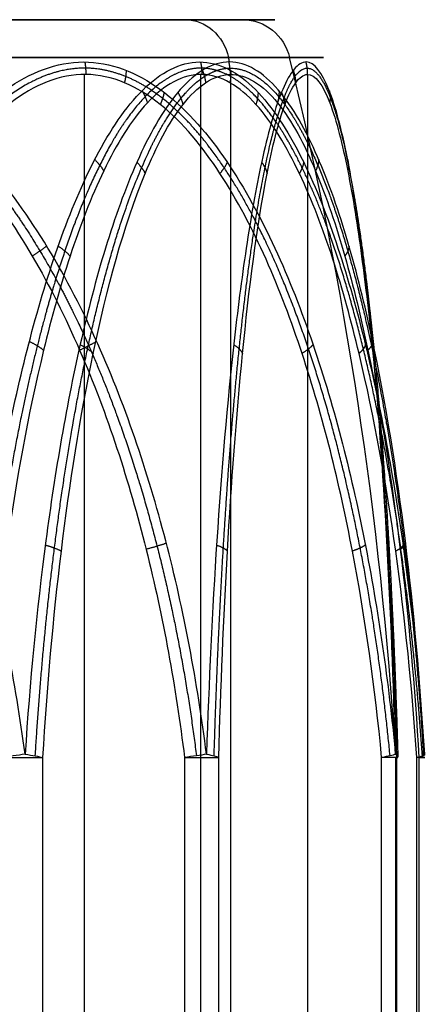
# Model space of a CAD drawing. Header units: millimetres. Extents: x -175 to 175, y -101 to 102.
# Tile 12 of 133: x -134.94 to -133.32, y -52.4 to -48.5. Entities that reach past the tile are written whole.
import ezdxf

# ---------------------------------------------------------------- set-up
doc = ezdxf.new("R2010")
doc.units = ezdxf.units.MM
doc.layers.add('Livello 01', color=7, linetype='Continuous')

msp = doc.modelspace()

# ---------------------------------------------------------------- linework, layer by layer
at = {"layer": 'Livello 01', "color": 254, "true_color": 0xcad1ee}
for p, q in [((-139.3457, -48.5, -54.6495), (-134.0548, -48.5, -53.0027)), ((-139.1891, -48.5, -165.7988), (-134.2833, -48.5, -168.3756)), ((-134.6823, -59.3, -51.6401), (-134.6823, -48.7169, -51.6401)), ((-134.2212, -59.3, -165.498), (-134.2212, -48.7169, -165.498)), ((-134.1024, -59.3, -168.4706), (-134.1024, -48.7169, -168.4706)), ((-133.7982, -59.3, -54.4807), (-133.7982, -48.7169, -54.4807)), ((-134.2863, -51.4225, -56.1905), (-134.2863, -59.3, -56.1905)), ((-133.4498, -51.4225, -52.8144), (-133.4498, -59.3, -52.8144)), ((-133.3574, -51.4225, -167.0522), (-133.3574, -59.3, -167.0522))]:
    msp.add_line(p, q, dxfattribs=at)
at = {"layer": 'Livello 01', "color": 254, "true_color": 0xcad1ee, "extrusion": (0, -1, 0)}
for centre, radius, start, end in [((-136.7362, -167.0872, 48.5), 2.7707, 152.2891, 332.2891), ((-136.7362, -167.0872, 48.5), 2.7707, 332.2891, 152.2891), ((-136.7003, -53.8261, 48.5), 2.7707, 287.2891, 107.2891), ((-135.0245, -169.796, 51.4225), 0.2, 272.2891, 332.2891), ((-135.0245, -169.796, 51.4225), 0.2, 272.2891, 332.2891), ((-134.3458, -55.9996, 51.4225), 0.2, 287.2891, 347.2891), ((-133.6407, -52.8738, 51.4225), 0.2, 347.2891, 47.2891), ((-133.5344, -166.9592, 51.4225), 0.2, 332.2891, 32.2891)]:
    msp.add_arc(centre, radius, start, end, dxfattribs=at)
at = {"layer": 'Livello 01', "color": 254, "true_color": 0xcad1ee, "extrusion": (-0.46501, -6.3193e-13, -0.885305)}
msp.add_arc((48.7, 40.5854, 211.5069), 0.2, 180, 255.6064, dxfattribs=at)
at = {"layer": 'Livello 01', "color": 254, "true_color": 0xcad1ee, "extrusion": (0.297194, 9.89854e-17, -0.954817)}
msp.add_arc((-48.7, -143.7499, 10.7676), 0.2, 0, 75.6064, dxfattribs=at)
at = {"layer": 'Livello 01', "color": 254, "true_color": 0xcad1ee, "extrusion": (0, 1, 0)}
for centre, start, end in [((136.7362, -167.0872, -48.6503), 207.7109, 27.7109), ((136.7362, -167.0872, -48.6503), 27.7109, 207.7109), ((136.7003, -53.8261, -48.6503), 72.7109, 252.7109)]:
    msp.add_arc(centre, 2.9644, start, end, dxfattribs=at)
at = {"layer": 'Livello 01', "color": 254, "true_color": 0xcad1ee, "extrusion": (0.46501, 2.12431e-11, 0.885305)}
msp.add_arc((-52.379, 54.9208, -211.5069), 15, 284.3261, 284.39359, dxfattribs=at)
at = {"layer": 'Livello 01', "color": 254, "true_color": 0xcad1ee, "extrusion": (0.46501, 1.54879e-16, 0.885305)}
msp.add_arc((-52.379, 54.9208, -211.5069), 15, 284.3261, 284.39359, dxfattribs=at)
at = {"layer": 'Livello 01', "color": 254, "true_color": 0xcad1ee, "extrusion": (-0.297194, 3.18018e-16, 0.954817)}
msp.add_arc((52.379, -158.0853, -10.7676), 15, 93.70547, 104.39359, dxfattribs=at)
at = {"layer": 'Livello 01', "color": 254, "true_color": 0xcad1ee, "extrusion": (-0.12835, 0.991716, -0.005131)}
msp.add_arc((140.5078, -169.9665, -32.7949), 0.2, 237.523, 267.7298, dxfattribs=at)
at = {"layer": 'Livello 01', "color": 254, "true_color": 0xcad1ee, "extrusion": (-0.059732, -0.991716, -0.11372)}
msp.add_arc((-131.6886, -161.9341, 78.371), 0.2, 301.8856, 332.0924, dxfattribs=at)
at = {"layer": 'Livello 01', "color": 254, "true_color": 0xcad1ee, "extrusion": (-0.122649, 0.991716, -0.038175)}
msp.add_arc((139.6415, -57.2775, -32.3813), 0.2, 222.6388, 252.8457, dxfattribs=at)
at = {"layer": 'Livello 01', "color": 254, "true_color": 0xcad1ee, "extrusion": (-0.028264, -0.991716, -0.125305)}
msp.add_arc((-132.8263, -48.6378, 61.8106), 0.2, 316.9796, 347.1864, dxfattribs=at)
at = {"layer": 'Livello 01', "color": 254, "true_color": 0xcad1ee, "extrusion": (0.094385, -0.991716, -0.087129)}
msp.add_arc((-137.9116, -49.3157, 42.9896), 0.2, 17.3198, 47.5266, dxfattribs=at)
at = {"layer": 'Livello 01', "color": 254, "true_color": 0xcad1ee, "extrusion": (-0.028264, 0.991716, -0.125305)}
msp.add_arc((135.0514, -58.4209, -40.594), 0.2, 162.6067, 192.8136, dxfattribs=at)
at = {"layer": 'Livello 01', "color": 254, "true_color": 0xcad1ee}
msp.add_arc((-133.6407, -51.4225, -52.8738), 0.2, 0, 1.6322, dxfattribs=at)
at = {"layer": 'Livello 01', "color": 254, "true_color": 0xcad1ee, "extrusion": (0.068619, -0.991716, -0.108589)}
msp.add_arc((-136.7655, -161.4022, 59.9636), 0.2, 2.2979, 32.5048, dxfattribs=at)
at = {"layer": 'Livello 01', "color": 254, "true_color": 0xcad1ee, "extrusion": (-0.059732, 0.991716, -0.11372)}
msp.add_arc((136.3845, -170.8003, -24.0336), 0.2, 177.7007, 207.9076, dxfattribs=at)
at = {"layer": 'Livello 01', "color": 254, "true_color": 0xcad1ee}
for points, knots in [([(-134.9178, -51.4096, -169.9647), (-134.9561, -51.1238, -169.967), (-135.012, -50.8404, -169.9704), (-135.1633, -50.2887, -169.9794), (-135.2583, -50.0193, -169.985), (-135.4449, -49.6299, -169.9957), (-135.5148, -49.5024, -169.9997), (-135.6717, -49.2615, -170.0084), (-135.7587, -49.1473, -170.0131), (-135.9601, -48.9385, -170.0237), (-136.0722, -48.8463, -170.0293), (-136.329, -48.7089, -170.0415), (-136.4733, -48.6675, -170.0478), (-136.6891, -48.6674, -170.0565), (-136.7623, -48.6774, -170.0592), (-136.9021, -48.7152, -170.0643), (-136.969, -48.7426, -170.0666), (-137.1624, -48.8456, -170.0729), (-137.2755, -48.9386, -170.0762), (-137.4766, -49.1468, -170.0818), (-137.5639, -49.2612, -170.084), (-137.7216, -49.5031, -170.0879), (-137.7916, -49.6308, -170.0895), (-137.9777, -50.0188, -170.0937), (-138.0728, -50.2878, -170.0957), (-138.2246, -50.8398, -170.0988), (-138.2806, -51.1237, -170.0999), (-138.319, -51.4096, -170.1007)], [0, 0, 0, 0, 0.86597, 0.86597, 1.731941, 1.731941, 2.164926, 2.164926, 2.597911, 2.597911, 3.030897, 3.030897, 3.463882, 3.463882, 3.680375, 3.680375, 3.896867, 3.896867, 4.329852, 4.329852, 4.762838, 4.762838, 5.195823, 5.195823, 6.061793, 6.061793, 6.927764, 6.927764, 6.927764, 6.927764]), ([(-135.9513, -51.4096, -50.5057), (-135.9226, -51.1238, -50.5311), (-135.8807, -50.8404, -50.5682), (-135.7673, -50.2887, -50.6689), (-135.6962, -50.0193, -50.7321), (-135.5567, -49.6299, -50.8564), (-135.5044, -49.5024, -50.903), (-135.3874, -49.2615, -51.0078), (-135.3225, -49.1473, -51.066), (-135.1726, -48.9385, -51.2009), (-135.0894, -48.8463, -51.2762), (-134.8992, -48.7089, -51.4492), (-134.7927, -48.6675, -51.5467), (-134.6339, -48.6674, -51.6933), (-134.5802, -48.6774, -51.743), (-134.4778, -48.7152, -51.8383), (-134.4288, -48.7426, -51.884), (-134.2876, -48.8456, -52.0163), (-134.2053, -48.9386, -52.0939), (-134.0592, -49.1468, -52.2322), (-133.9958, -49.2612, -52.2923), (-133.8816, -49.5031, -52.4011), (-133.831, -49.6308, -52.4495), (-133.6965, -50.0188, -52.5781), (-133.6278, -50.2878, -52.644), (-133.5183, -50.8398, -52.7491), (-133.4778, -51.1237, -52.7879), (-133.4502, -51.4096, -52.8145)], [0, 0, 0, 0, 0.86597, 0.86597, 1.731941, 1.731941, 2.164926, 2.164926, 2.597911, 2.597911, 3.030897, 3.030897, 3.463882, 3.463882, 3.680375, 3.680375, 3.896867, 3.896867, 4.329852, 4.329852, 4.762838, 4.762838, 5.195823, 5.195823, 6.061793, 6.061793, 6.927764, 6.927764, 6.927764, 6.927764]), ([(-134.1991, -51.4096, -56.135), (-134.2355, -51.1238, -56.1471), (-134.2886, -50.8403, -56.1648), (-134.4325, -50.2886, -56.2127), (-134.5228, -50.0192, -56.2427), (-134.7003, -49.6297, -56.3013), (-134.7668, -49.5022, -56.3233), (-134.9161, -49.2613, -56.3723), (-134.9989, -49.1471, -56.3994), (-135.1908, -48.9383, -56.4617), (-135.2976, -48.8461, -56.4962), (-135.5427, -48.7087, -56.5745), (-135.6804, -48.6674, -56.6179), (-135.818, -48.6674, -56.6608)], [-3.465488, -3.465488, -3.465488, -3.465488, -2.599116, -2.599116, -1.732744, -1.732744, -1.299558, -1.299558, -0.866372, -0.866372, -0.433186, -0.433186, 0, 0, 0, 0]), ([(-135.1533, -51.4096, -164.0737), (-135.1322, -51.1238, -164.1057), (-135.1014, -50.8404, -164.1524), (-135.0179, -50.2887, -164.279), (-134.9655, -50.0193, -164.3584), (-134.863, -49.6299, -164.5146), (-134.8246, -49.5024, -164.5732), (-134.7386, -49.2615, -164.7047), (-134.691, -49.1473, -164.7777), (-134.5811, -48.9385, -164.9468), (-134.5202, -48.8463, -165.0411), (-134.3813, -48.7089, -165.2575), (-134.3036, -48.6675, -165.3792), (-134.1882, -48.6674, -165.5618), (-134.1492, -48.6774, -165.6238), (-134.075, -48.7152, -165.7423), (-134.0395, -48.7426, -165.7992), (-133.9373, -48.8456, -165.9634), (-133.8779, -48.9386, -166.0597), (-133.7725, -49.1468, -166.2311), (-133.7269, -49.2612, -166.3056), (-133.6448, -49.5031, -166.4403), (-133.6084, -49.6308, -166.5001), (-133.5117, -50.0188, -166.6591), (-133.4624, -50.2878, -166.7405), (-133.3838, -50.8398, -166.8704), (-133.3548, -51.1237, -166.9184), (-133.335, -51.4096, -166.9512)], [0, 0, 0, 0, 0.86597, 0.86597, 1.731941, 1.731941, 2.164926, 2.164926, 2.597911, 2.597911, 3.030897, 3.030897, 3.463882, 3.463882, 3.680375, 3.680375, 3.896867, 3.896867, 4.329852, 4.329852, 4.762838, 4.762838, 5.195823, 5.195823, 6.061793, 6.061793, 6.927764, 6.927764, 6.927764, 6.927764]), ([(-134.1079, -48.6674, -168.4677), (-134.1414, -48.6674, -168.5315), (-134.1755, -48.6775, -168.5962), (-134.241, -48.7153, -168.7197), (-134.2725, -48.7427, -168.7789), (-134.3637, -48.8458, -168.9494), (-134.4173, -48.9388, -169.049), (-134.5131, -49.1471, -169.2259), (-134.5548, -49.2615, -169.3026), (-134.6303, -49.5033, -169.4411), (-134.6639, -49.631, -169.5025), (-134.7533, -50.0189, -169.6657), (-134.7991, -50.288, -169.7491), (-134.8723, -50.8399, -169.882), (-134.8993, -51.1238, -169.9311), (-134.9178, -51.4096, -169.9647)], [0, 0, 0, 0, 0.216392, 0.216392, 0.432785, 0.432785, 0.86557, 0.86557, 1.298354, 1.298354, 1.731139, 1.731139, 2.596709, 2.596709, 3.462278, 3.462278, 3.462278, 3.462278]), ([(-133.4502, -51.4096, -52.8145), (-133.4579, -51.1238, -52.8521), (-133.4691, -50.8404, -52.9069), (-133.4996, -50.2887, -53.0554), (-133.5187, -50.0193, -53.1486), (-133.5566, -49.6299, -53.3316), (-133.5709, -49.5024, -53.4002), (-133.6031, -49.2615, -53.5539), (-133.621, -49.1473, -53.6392), (-133.663, -48.9385, -53.8365), (-133.6865, -48.8463, -53.9462), (-133.7413, -48.7089, -54.1975), (-133.7724, -48.6675, -54.3384), (-133.82, -48.6674, -54.5492), (-133.8362, -48.6774, -54.6205), (-133.8675, -48.7152, -54.7569), (-133.8826, -48.7426, -54.8222), (-133.9266, -48.8456, -55.0106), (-133.9526, -48.9386, -55.1206), (-133.9993, -49.1468, -55.3164), (-134.0198, -49.2612, -55.4013), (-134.0569, -49.5031, -55.5546), (-134.0734, -49.6308, -55.6226), (-134.1175, -50.0188, -55.8035), (-134.1402, -50.2878, -55.8959), (-134.1765, -50.8398, -56.0433), (-134.1899, -51.1237, -56.0977), (-134.1991, -51.4096, -56.135)], [0, 0, 0, 0, 0.86597, 0.86597, 1.731941, 1.731941, 2.164926, 2.164926, 2.597911, 2.597911, 3.030897, 3.030897, 3.463882, 3.463882, 3.680375, 3.680375, 3.896867, 3.896867, 4.329852, 4.329852, 4.762838, 4.762838, 5.195823, 5.195823, 6.061793, 6.061793, 6.927764, 6.927764, 6.927764, 6.927764]), ([(-133.335, -51.4096, -166.9512), (-133.3522, -51.1238, -166.9855), (-133.3772, -50.8403, -167.0356), (-133.4451, -50.2886, -167.1712), (-133.4877, -50.0192, -167.2563), (-133.5717, -49.6297, -167.4232), (-133.6033, -49.5022, -167.4858), (-133.6742, -49.2613, -167.626), (-133.7136, -49.1471, -167.7038), (-133.8052, -48.9383, -167.8835), (-133.8563, -48.8461, -167.9835), (-133.9743, -48.7087, -168.2121), (-134.0409, -48.6674, -168.3402), (-134.1079, -48.6674, -168.4677)], [-3.465488, -3.465488, -3.465488, -3.465488, -2.599116, -2.599116, -1.732744, -1.732744, -1.299558, -1.299558, -0.866372, -0.866372, -0.433186, -0.433186, 0, 0, 0, 0]), ([(-137.3459, -51.4225, -57.1428), (-137.3115, -51.145, -57.1322), (-137.2622, -50.8722, -57.1168), (-137.1287, -50.3376, -57.0753), (-137.0451, -50.0757, -57.0492), (-136.8267, -49.568, -56.9812), (-136.6921, -49.3193, -56.9394), (-136.424, -49.0039, -56.8559), (-136.3227, -48.9081, -56.8244), (-136.1476, -48.7999, -56.7699), (-136.086, -48.7703, -56.7507), (-135.9574, -48.7291, -56.7107), (-135.8893, -48.7176, -56.6895), (-135.6887, -48.7156, -56.627), (-135.5544, -48.7589, -56.5852), (-135.3194, -48.9, -56.5121), (-135.2181, -48.994, -56.4806), (-135.0373, -49.2034, -56.4243), (-134.9596, -49.3172, -56.4001), (-134.8195, -49.5559, -56.3565), (-134.7572, -49.6817, -56.3371), (-134.5909, -50.0644, -56.2854), (-134.5061, -50.3283, -56.259), (-134.3708, -50.8676, -56.2168), (-134.3208, -51.144, -56.2013), (-134.2863, -51.4225, -56.1905)], [-6.736681, -6.736681, -6.736681, -6.736681, -5.894596, -5.894596, -5.052511, -5.052511, -4.210425, -4.210425, -3.789383, -3.789383, -3.578862, -3.578862, -3.36834, -3.36834, -2.947298, -2.947298, -2.526255, -2.526255, -2.105213, -2.105213, -1.68417, -1.68417, -0.842085, -0.842085, 0, 0, 0, 0]), ([(-133.5051, -51.4225, -52.7269), (-133.5315, -51.145, -52.7025), (-133.5695, -50.8722, -52.6674), (-133.6722, -50.3376, -52.5726), (-133.7365, -50.0757, -52.5132), (-133.9046, -49.568, -52.358), (-134.0082, -49.3193, -52.2624), (-134.2145, -49.0039, -52.0719), (-134.2925, -48.9081, -52), (-134.4272, -48.7999, -51.8756), (-134.4746, -48.7703, -51.8319), (-134.5736, -48.7291, -51.7405), (-134.626, -48.7176, -51.6922), (-134.7804, -48.7156, -51.5496), (-134.8837, -48.7589, -51.4542), (-135.0645, -48.9, -51.2873), (-135.1425, -48.994, -51.2153), (-135.2816, -49.2034, -51.0869), (-135.3415, -49.3172, -51.0316), (-135.4493, -49.5559, -50.9321), (-135.4972, -49.6817, -50.8879), (-135.6251, -50.0644, -50.7698), (-135.6904, -50.3283, -50.7095), (-135.7945, -50.8676, -50.6134), (-135.833, -51.144, -50.5779), (-135.8596, -51.4225, -50.5534)], [-6.736681, -6.736681, -6.736681, -6.736681, -5.894596, -5.894596, -5.052511, -5.052511, -4.210425, -4.210425, -3.789383, -3.789383, -3.578862, -3.578862, -3.36834, -3.36834, -2.947298, -2.947298, -2.526255, -2.526255, -2.105213, -2.105213, -1.68417, -1.68417, -0.842085, -0.842085, 0, 0, 0, 0]), ([(-133.3654, -51.4225, -166.8524), (-133.3846, -51.145, -166.822), (-133.4122, -50.8722, -166.7783), (-133.4868, -50.3376, -166.6601), (-133.5336, -50.0757, -166.5861), (-133.6558, -49.568, -166.3927), (-133.7311, -49.3193, -166.2735), (-133.8811, -49.0039, -166.0361), (-133.9378, -48.9081, -165.9465), (-134.0357, -48.7999, -165.7915), (-134.0702, -48.7703, -165.737), (-134.1422, -48.7291, -165.6231), (-134.1802, -48.7176, -165.5628), (-134.2925, -48.7156, -165.3851), (-134.3676, -48.7589, -165.2663), (-134.4991, -48.9, -165.0582), (-134.5558, -48.994, -164.9685), (-134.6569, -49.2034, -164.8085), (-134.7004, -49.3172, -164.7396), (-134.7788, -49.5559, -164.6156), (-134.8137, -49.6817, -164.5604), (-134.9067, -50.0644, -164.4133), (-134.9541, -50.3283, -164.3382), (-135.0298, -50.8676, -164.2184), (-135.0578, -51.144, -164.1741), (-135.0771, -51.4225, -164.1436)], [-6.736681, -6.736681, -6.736681, -6.736681, -5.894596, -5.894596, -5.052511, -5.052511, -4.210425, -4.210425, -3.789383, -3.789383, -3.578862, -3.578862, -3.36834, -3.36834, -2.947298, -2.947298, -2.526255, -2.526255, -2.105213, -2.105213, -1.68417, -1.68417, -0.842085, -0.842085, 0, 0, 0, 0]), ([(-134.8474, -51.4225, -169.889), (-134.8307, -51.145, -169.8572), (-134.8067, -50.8722, -169.8114), (-134.7417, -50.3376, -169.6877), (-134.7009, -50.0757, -169.6101), (-134.5946, -49.568, -169.4076), (-134.529, -49.3193, -169.2828), (-134.3984, -49.0039, -169.0342), (-134.3491, -48.9081, -168.9403), (-134.2638, -48.7999, -168.778), (-134.2338, -48.7703, -168.7209), (-134.1712, -48.7291, -168.6016), (-134.1381, -48.7176, -168.5385), (-134.0403, -48.7156, -168.3524), (-133.9749, -48.7589, -168.2279), (-133.8605, -48.9, -168.0101), (-133.8111, -48.994, -167.9161), (-133.7231, -49.2034, -167.7485), (-133.6852, -49.3172, -167.6764), (-133.617, -49.5559, -167.5465), (-133.5867, -49.6817, -167.4887), (-133.5057, -50.0644, -167.3346), (-133.4644, -50.3283, -167.256), (-133.3985, -50.8676, -167.1305), (-133.3741, -51.144, -167.0841), (-133.3574, -51.4225, -167.0522)], [-6.736681, -6.736681, -6.736681, -6.736681, -5.894596, -5.894596, -5.052511, -5.052511, -4.210425, -4.210425, -3.789383, -3.789383, -3.578862, -3.578862, -3.36834, -3.36834, -2.947298, -2.947298, -2.526255, -2.526255, -2.105213, -2.105213, -1.68417, -1.68417, -0.842085, -0.842085, 0, 0, 0, 0]), ([(-134.1507, -51.4225, -56.0436), (-134.1428, -51.145, -56.0085), (-134.1314, -50.8722, -55.9581), (-134.1007, -50.3376, -55.8218), (-134.0814, -50.0757, -55.7363), (-134.031, -49.568, -55.5132), (-134, -49.3193, -55.3757), (-133.9382, -49.0039, -55.1017), (-133.9149, -48.9081, -54.9982), (-133.8746, -48.7999, -54.8194), (-133.8604, -48.7703, -54.7565), (-133.8307, -48.7291, -54.6251), (-133.815, -48.7176, -54.5555), (-133.7688, -48.7156, -54.3505), (-133.7379, -48.7589, -54.2133), (-133.6837, -48.9, -53.9733), (-133.6604, -48.994, -53.8698), (-133.6187, -49.2034, -53.6851), (-133.6008, -49.3172, -53.6056), (-133.5685, -49.5559, -53.4625), (-133.5541, -49.6817, -53.3988), (-133.5158, -50.0644, -53.229), (-133.4963, -50.3283, -53.1424), (-133.4651, -50.8676, -53.0041), (-133.4536, -51.144, -52.953), (-133.4456, -51.4225, -52.9178)], [-6.736681, -6.736681, -6.736681, -6.736681, -5.894596, -5.894596, -5.052511, -5.052511, -4.210425, -4.210425, -3.789383, -3.789383, -3.578862, -3.578862, -3.36834, -3.36834, -2.947298, -2.947298, -2.526255, -2.526255, -2.105213, -2.105213, -1.68417, -1.68417, -0.842085, -0.842085, 0, 0, 0, 0])]:
    msp.add_open_spline(points, degree=3, knots=knots, dxfattribs=at)
for points, weights in [([(-134.6813, -48.6674, -51.6495), (-134.6773, -48.6918, -51.6448), (-134.6774, -48.7169, -51.6446)], [0.999999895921, 0.992194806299, 1]), ([(-134.2227, -48.6674, -165.5073), (-134.2175, -48.6918, -165.5038), (-134.2177, -48.7169, -165.5036)], [0.999999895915, 0.992194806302, 1]), ([(-134.1112, -48.6674, -168.474), (-134.1056, -48.6918, -168.4767), (-134.1055, -48.7169, -168.4765)], [0.999999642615, 0.992194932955, 1]), ([(-133.8058, -48.6674, -54.4863), (-133.7997, -48.6918, -54.4874), (-133.7996, -48.7169, -54.4872)], [0.999999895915, 0.992194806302, 1]), ([(-134.5176, -48.7007, -51.8013), (-134.5185, -48.7248, -51.7914), (-134.5241, -48.7497, -51.7862)], [1.00000036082, 0.991604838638, 1]), ([(-134.2154, -48.7007, -168.6714), (-134.2061, -48.7248, -168.668), (-134.2025, -48.7497, -168.6612)], [1.0000003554, 0.991604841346, 1]), ([(-134.1038, -48.7007, -165.6963), (-134.1021, -48.7248, -165.6865), (-134.1062, -48.7497, -165.68)], [1.00000036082, 0.991604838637, 1]), ([(-133.8554, -48.7007, -54.7039), (-133.8472, -48.7248, -54.6982), (-133.8455, -48.7497, -54.6908)], [1.00000036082, 0.991604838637, 1]), ([(-134.4546, -48.7815, -165.1432), (-134.4408, -48.805, -165.1504), (-134.4334, -48.8294, -165.1623)], [1.00000044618, 0.990207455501, 1]), ([(-134.3669, -48.7881, -51.942), (-134.3717, -48.8115, -51.9269), (-134.3823, -48.8359, -51.9171)], [1.00000217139, 0.990094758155, 1]), ([(-134.3124, -48.7881, -168.8534), (-134.299, -48.8115, -168.8448), (-134.2923, -48.8359, -168.8321)], [1.00000150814, 0.990095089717, 1]), ([(-133.9947, -48.7881, -165.8712), (-133.9954, -48.8115, -165.8553), (-134.0031, -48.8359, -165.8431)], [1.00000217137, 0.990094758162, 1]), ([(-133.9118, -48.7815, -168.091), (-133.9112, -48.805, -168.1066), (-133.9177, -48.8294, -168.119)], [1.00000051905, 0.990207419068, 1]), ([(-133.9019, -48.7881, -54.9048), (-133.8912, -48.8115, -54.8931), (-133.888, -48.8359, -54.879)], [1.00000217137, 0.990094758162, 1]), ([(-133.7123, -48.7815, -54.0648), (-133.7077, -48.805, -54.0796), (-133.7108, -48.8294, -54.0933)], [1.00000044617, 0.990207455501, 1]), ([(-134.642, -49.0544, -164.853), (-134.6198, -49.0759, -164.8672), (-134.6063, -49.0987, -164.8885)], [1.00000073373, 0.985848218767, 1]), ([(-133.7543, -49.0544, -167.7837), (-133.7554, -49.0759, -167.81), (-133.7671, -49.0987, -167.8323)], [1.00000077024, 0.985848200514, 1]), ([(-133.6397, -49.0544, -53.7271), (-133.634, -49.0759, -53.7528), (-133.6395, -49.0987, -53.7774)], [1.00000073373, 0.985848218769, 1]), ([(-134.4751, -49.0648, -169.1557), (-134.4538, -49.0863, -169.1397), (-134.4419, -49.109, -169.1171)], [1.00000228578, 0.985690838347, 1]), ([(-134.117, -49.0648, -52.1775), (-134.127, -49.0863, -52.1528), (-134.1458, -49.109, -52.1354)], [1.00000295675, 0.985690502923, 1]), ([(-133.9808, -49.0648, -55.239), (-133.9645, -49.0863, -55.218), (-133.9588, -49.109, -55.193)], [1.00000295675, 0.985690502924, 1]), ([(-133.8142, -49.0648, -166.1633), (-133.8175, -49.0863, -166.1369), (-133.8311, -49.109, -166.1153)], [1.00000295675, 0.985690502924, 1]), ([(-134.8322, -49.3968, -56.3448), (-134.8574, -49.4159, -56.3683), (-134.8895, -49.4366, -56.3783)], [0.999999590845, 0.981097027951, 1]), ([(-134.7868, -49.3968, -164.6309), (-134.7576, -49.4159, -164.6492), (-134.7396, -49.4366, -164.6776)], [0.999999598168, 0.981097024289, 1]), ([(-133.6343, -49.3968, -167.5472), (-133.6355, -49.4159, -167.5817), (-133.6511, -49.4366, -167.6115)], [0.999999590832, 0.981097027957, 1]), ([(-133.585, -49.3968, -53.4676), (-133.5772, -49.4159, -53.5013), (-133.5846, -49.4366, -53.5341)], [0.999999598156, 0.981097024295, 1]), ([(-134.901, -49.7745, -164.4567), (-134.866, -49.7911, -164.4775), (-134.8447, -49.8093, -164.5114)], [1.00000078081, 0.976675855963, 1]), ([(-134.6343, -49.7745, -56.2795), (-134.6635, -49.7911, -56.3079), (-134.7018, -49.8093, -56.3198)], [1.00000079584, 0.976675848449, 1]), ([(-134.6998, -49.7873, -169.5681), (-134.6664, -49.8037, -169.5445), (-134.6477, -49.8219, -169.5089)], [1.00000286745, 0.976539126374, 1]), ([(-134.0912, -49.7873, -55.6955), (-134.0651, -49.8037, -55.664), (-134.0562, -49.8219, -55.6248)], [1.00000218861, 0.976539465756, 1]), ([(-133.7768, -49.7873, -52.5013), (-133.791, -49.8037, -52.4629), (-133.8206, -49.8219, -52.4356)], [1.00000218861, 0.976539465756, 1]), ([(-133.5694, -49.7873, -166.5641), (-133.5732, -49.8037, -166.5234), (-133.5947, -49.8219, -166.4894)], [1.00000218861, 0.976539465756, 1]), ([(-133.5405, -49.7745, -167.3612), (-133.5411, -49.7911, -167.4019), (-133.5597, -49.8093, -167.4374)], [1.00000079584, 0.976675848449, 1]), ([(-133.5426, -49.7745, -53.2637), (-133.5326, -49.7911, -53.3032), (-133.5414, -49.8093, -53.3422)], [1.00000078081, 0.976675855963, 1]), ([(-134.8379, -50.5809, -169.8196), (-134.7968, -50.5921, -169.7927), (-134.7742, -50.6049, -169.7495)], [1.0000003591, 0.969692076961, 1]), ([(-134.3581, -50.5739, -56.1879), (-134.392, -50.5852, -56.2234), (-134.4385, -50.598, -56.2379)], [0.999999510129, 0.969740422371, 1]), ([(-134.1595, -50.5809, -55.9741), (-134.1268, -50.5921, -55.9375), (-134.116, -50.6049, -55.8899)], [0.999997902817, 0.969693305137, 1]), ([(-133.5696, -50.5809, -52.6998), (-133.585, -50.5921, -52.6531), (-133.6208, -50.6049, -52.62)], [0.999997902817, 0.969693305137, 1]), ([(-133.4838, -50.5739, -52.9787), (-133.47, -50.5852, -53.0257), (-133.4807, -50.598, -53.0732)], [0.999999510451, 0.96974042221, 1]), ([(-133.4207, -50.5809, -166.8095), (-133.4235, -50.5921, -166.7604), (-133.4495, -50.6049, -166.7192)], [0.999997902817, 0.969693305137, 1]), ([(-133.41, -50.5739, -167.1011), (-133.4088, -50.5852, -167.1501), (-133.4315, -50.598, -167.1933)], [0.999999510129, 0.969740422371, 1])]:
    msp.add_rational_spline(points, weights, degree=2, dxfattribs=at)
for points, weights in [([(-137.3974, -51.4158, -57.1516), (-137.3621, -51.1365, -57.1408), (-137.3113, -50.8619, -57.1253), (-137.1738, -50.3236, -57.0833), (-137.0877, -50.06, -57.057), (-136.8623, -49.549, -56.988), (-136.7235, -49.2986, -56.9454), (-136.4459, -48.9808, -56.8601), (-136.3411, -48.8844, -56.8278), (-136.1598, -48.7754, -56.7717), (-136.0961, -48.7457, -56.752), (-135.9629, -48.7042, -56.7107), (-135.8924, -48.6926, -56.6888), (-135.6846, -48.6906, -56.6241), (-135.5456, -48.7342, -56.5807), (-135.3027, -48.8762, -56.5046), (-135.198, -48.9708, -56.4717), (-135.0114, -49.1817, -56.4129), (-134.9312, -49.2962, -56.3876), (-134.7869, -49.5365, -56.342), (-134.7227, -49.6631, -56.3218), (-134.5516, -50.0487, -56.2676), (-134.4645, -50.3143, -56.24), (-134.3255, -50.8573, -56.196), (-134.2743, -51.1353, -56.1797), (-134.239, -51.4158, -56.1685)], [0.982728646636, 0.98322042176, 0.983924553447, 0.985767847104, 0.986908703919, 0.989631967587, 0.99125482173, 0.993641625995, 0.994428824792, 0.995357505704, 0.995618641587, 0.995986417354, 0.996091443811, 0.99610929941, 0.995711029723, 0.9944966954, 0.993720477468, 0.992128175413, 0.991322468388, 0.989774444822, 0.989027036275, 0.986960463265, 0.985804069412, 0.983936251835, 0.983221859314, 0.982728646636]), ([(-133.4717, -51.4158, -52.7671), (-133.4987, -51.1365, -52.7419), (-133.5375, -50.8619, -52.7057), (-133.6427, -50.3236, -52.6076), (-133.7085, -50.06, -52.5462), (-133.881, -49.549, -52.3855), (-133.9872, -49.2986, -52.2866), (-134.2, -48.9808, -52.0889), (-134.2803, -48.8844, -52.0143), (-134.4195, -48.7754, -51.8853), (-134.4685, -48.7457, -51.8399), (-134.5708, -48.7042, -51.7452), (-134.625, -48.6926, -51.6951), (-134.7849, -48.6906, -51.5475), (-134.892, -48.7342, -51.4489), (-135.0794, -48.8762, -51.2765), (-135.1603, -48.9708, -51.2023), (-135.3045, -49.1817, -51.0701), (-135.3665, -49.2962, -51.0133), (-135.4781, -49.5365, -50.9111), (-135.5277, -49.6631, -50.8657), (-135.6602, -50.0487, -50.7445), (-135.7276, -50.3143, -50.6829), (-135.8352, -50.8573, -50.5846), (-135.8749, -51.1353, -50.5484), (-135.9023, -51.4158, -50.5234)], [0.982728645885, 0.98322042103, 0.983924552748, 0.985767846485, 0.98690870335, 0.989631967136, 0.991254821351, 0.993641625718, 0.994428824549, 0.995357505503, 0.995618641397, 0.995986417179, 0.996091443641, 0.99610929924, 0.995711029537, 0.994496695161, 0.993720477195, 0.992128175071, 0.991322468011, 0.989774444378, 0.989027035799, 0.986960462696, 0.985804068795, 0.983936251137, 0.983221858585, 0.982728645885]), ([(-133.3436, -51.4158, -166.8999), (-133.3631, -51.1365, -166.8685), (-133.3912, -50.8619, -166.8235), (-133.4674, -50.3236, -166.7016), (-133.5151, -50.06, -166.6252), (-133.6401, -49.549, -166.4254), (-133.7171, -49.2986, -166.3023), (-133.8714, -48.9808, -166.0563), (-133.9298, -48.8844, -165.9634), (-134.0308, -48.7754, -165.8028), (-134.0664, -48.7457, -165.7463), (-134.1407, -48.7042, -165.6283), (-134.1801, -48.6926, -165.5659), (-134.2964, -48.6906, -165.382), (-134.3743, -48.7342, -165.259), (-134.5107, -48.8762, -165.044), (-134.5696, -48.9708, -164.9514), (-134.6746, -49.1817, -164.7864), (-134.7198, -49.2962, -164.7155), (-134.8012, -49.5365, -164.5878), (-134.8374, -49.6631, -164.5311), (-134.934, -50.0487, -164.3798), (-134.9832, -50.3143, -164.3028), (-135.0617, -50.8573, -164.18), (-135.0906, -51.1353, -164.1347), (-135.1106, -51.4158, -164.1035)], [0.982728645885, 0.983220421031, 0.983924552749, 0.985767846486, 0.98690870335, 0.989631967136, 0.99125482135, 0.993641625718, 0.99442882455, 0.995357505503, 0.995618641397, 0.995986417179, 0.996091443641, 0.996109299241, 0.995711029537, 0.994496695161, 0.993720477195, 0.992128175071, 0.991322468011, 0.989774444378, 0.989027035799, 0.986960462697, 0.985804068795, 0.983936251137, 0.983221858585, 0.982728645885]), ([(-134.8776, -51.4158, -169.9316), (-134.8603, -51.1365, -169.899), (-134.8354, -50.8619, -169.8522), (-134.7679, -50.3236, -169.7252), (-134.7256, -50.06, -169.6457), (-134.615, -49.549, -169.4376), (-134.5469, -49.2986, -169.3093), (-134.411, -48.9808, -169.0527), (-134.3597, -48.8844, -168.9557), (-134.2712, -48.7754, -168.7879), (-134.24, -48.7457, -168.7289), (-134.1751, -48.7042, -168.6055), (-134.1407, -48.6926, -168.5402), (-134.0395, -48.6906, -168.3475), (-133.9719, -48.7342, -168.2185), (-133.854, -48.8762, -167.9929), (-133.8032, -48.9708, -167.8956), (-133.7128, -49.1817, -167.7221), (-133.674, -49.2962, -167.6475), (-133.6042, -49.5365, -167.5132), (-133.5732, -49.6631, -167.4535), (-133.4904, -50.0487, -167.2942), (-133.4484, -50.3143, -167.2132), (-133.3812, -50.8573, -167.0838), (-133.3565, -51.1353, -167.036), (-133.3394, -51.4158, -167.0031)], [0.982728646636, 0.98322042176, 0.983924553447, 0.985767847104, 0.986908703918, 0.989631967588, 0.991254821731, 0.993641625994, 0.994428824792, 0.995357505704, 0.995618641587, 0.995986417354, 0.996091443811, 0.99610929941, 0.995711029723, 0.9944966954, 0.993720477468, 0.992128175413, 0.991322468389, 0.989774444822, 0.989027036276, 0.986960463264, 0.985804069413, 0.983936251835, 0.983221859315, 0.982728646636]), ([(-134.1689, -51.4158, -56.0926), (-134.1605, -51.1365, -56.0566), (-134.1486, -50.8619, -56.0049), (-134.1162, -50.3236, -55.8648), (-134.096, -50.06, -55.7771), (-134.043, -49.549, -55.5474), (-134.0104, -49.2986, -55.4059), (-133.9456, -48.9808, -55.1228), (-133.9212, -48.8844, -55.0159), (-133.8791, -48.7754, -54.8309), (-133.8643, -48.7457, -54.7658), (-133.8334, -48.7042, -54.6298), (-133.8172, -48.6926, -54.5578), (-133.7693, -48.6906, -54.3456), (-133.7374, -48.7342, -54.2035), (-133.6819, -48.8762, -53.955), (-133.658, -48.9708, -53.8479), (-133.6156, -49.1817, -53.6569), (-133.5974, -49.2962, -53.5748), (-133.5647, -49.5365, -53.427), (-133.5502, -49.6631, -53.3613), (-133.5115, -50.0487, -53.186), (-133.4919, -50.3143, -53.0968), (-133.4605, -50.8573, -52.9545), (-133.449, -51.1353, -52.902), (-133.441, -51.4158, -52.8658)], [0.982728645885, 0.983220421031, 0.983924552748, 0.985767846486, 0.98690870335, 0.989631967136, 0.99125482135, 0.993641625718, 0.99442882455, 0.995357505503, 0.995618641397, 0.995986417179, 0.996091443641, 0.996109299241, 0.995711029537, 0.994496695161, 0.993720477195, 0.992128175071, 0.991322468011, 0.989774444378, 0.989027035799, 0.986960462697, 0.985804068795, 0.983936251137, 0.983221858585, 0.982728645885])]:
    msp.add_rational_spline(points, weights, degree=3, knots=[0, 0, 0, 0, 0.866392, 0.866392, 1.732784, 1.732784, 2.599177, 2.599177, 3.032373, 3.032373, 3.248971, 3.248971, 3.465569, 3.465569, 3.898765, 3.898765, 4.331961, 4.331961, 4.765157, 4.765157, 5.198353, 5.198353, 6.064746, 6.064746, 6.931138, 6.931138, 6.931138, 6.931138], dxfattribs=at)
for points in [[(-134.8474, -59.3, -169.889), (-134.8474, -51.4225, -169.889)], [(-134.2863, -51.4225, -56.1905), (-134.2863, -59.3, -56.1905)], [(-134.1507, -59.3, -56.0436), (-134.1507, -51.4225, -56.0436)], [(-133.5051, -59.3, -52.7269), (-133.5051, -51.4225, -52.7269)], [(-133.4456, -51.4225, -52.9178), (-133.4456, -59.3, -52.9178)], [(-133.3654, -59.3, -166.8524), (-133.3654, -51.4225, -166.8524)], [(-133.3574, -51.4225, -167.0522), (-133.3574, -59.3, -167.0522)]]:
    msp.add_open_spline(points, degree=1, dxfattribs=at)

doc.saveas('drawing.dxf')
